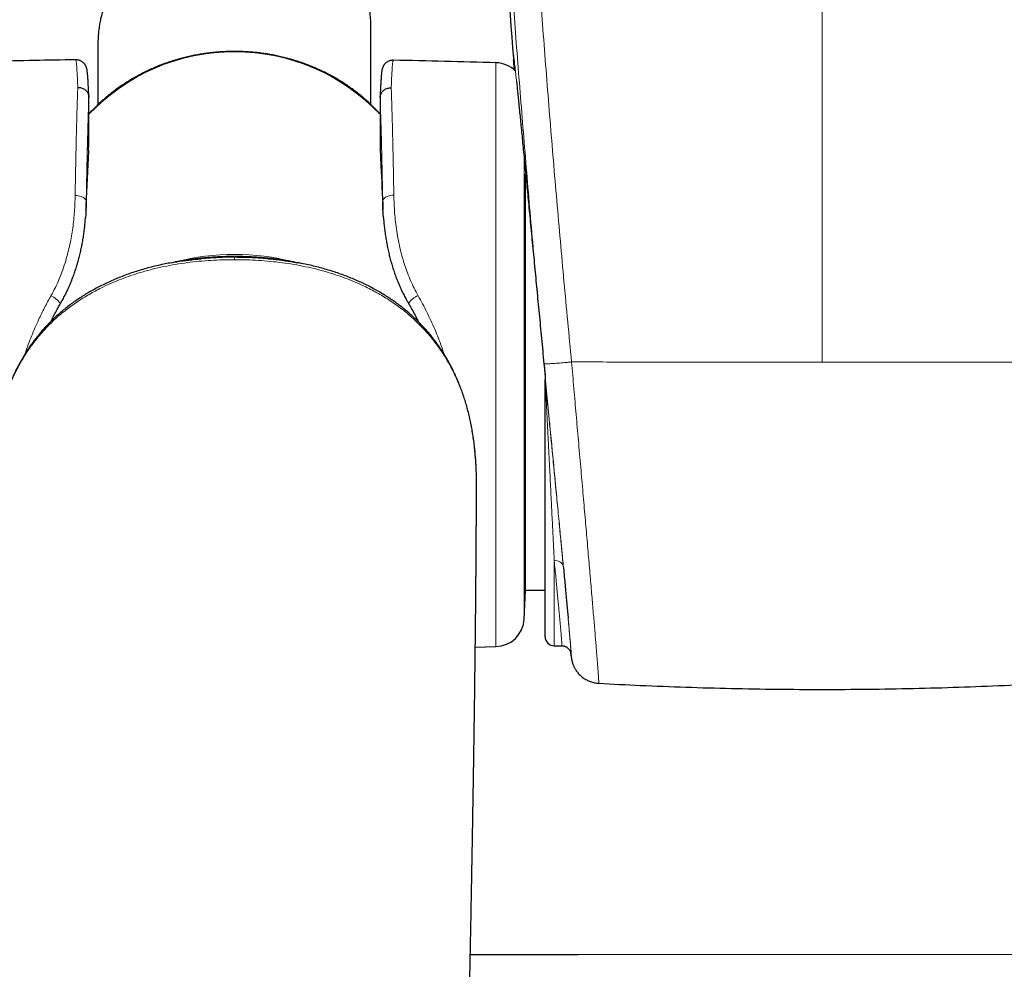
# Model space of a CAD drawing. Header units: millimetres. Extents: x 8 to 1132, y 12 to 2282.
# Tile 14 of 54: x 583 to 637, y 978 to 1030. Entities that reach past the tile are written whole.
import ezdxf

# ---------------------------------------------------------------- set-up
doc = ezdxf.new("R2010")
doc.units = ezdxf.units.MM

msp = doc.modelspace()

# ---------------------------------------------------------------- linework, layer by layer
at = {"color": 8, "linetype": 'Continuous', "lineweight": 0}
for p, q in [((627.011, 1034.238), (627.011, 1011.419)), ((609.079, 995.78), (609.079, 1027.873)), ((610.628, 1022.624), (610.628, 1005.685)), ((586.565, 1020.244), (586.565, 1020.23)), ((602.858, 1020.201), (602.857, 1020.261)), ((611.716, 1011.319), (611.723, 1011.248)), ((610.628, 1005.685), (610.628, 997.295)), ((612.281, 1000.502), (612.281, 995.827))]:
    msp.add_line(p, q, dxfattribs=at)
at = {"color": 7, "linetype": 'Continuous', "lineweight": 30}
for p, q in [((602.211, 1025.572), (602.211, 1029.819)), ((587.211, 1028.959), (587.211, 1025.573)), ((586.711, 1023.396), (586.711, 1025.976)), ((602.711, 1025.954), (602.711, 1023.396)), ((586.699, 1023.061), (586.711, 1023.375)), ((586.711, 1023.375), (586.711, 1023.396)), ((602.711, 1023.396), (602.711, 1023.375)), ((602.711, 1023.375), (602.724, 1023.06)), ((610.711, 998.877), (610.711, 1021.77)), ((586.551, 1019.777), (586.552, 1019.811)), ((611.679, 1011.699), (611.716, 1011.319)), ((611.723, 1011.248), (611.779, 1010.662)), ((611.781, 1010.626), (611.781, 1010.454)), ((611.781, 996.327), (611.781, 1010.417)), ((610.628, 997.295), (610.711, 998.877)), ((610.711, 998.877), (611.781, 998.877)), ((607.944, 995.747), (609.079, 995.78)), ((612.281, 995.827), (612.702, 995.827)), ((607.671, 978.848), (613.404, 978.848))]:
    msp.add_line(p, q, dxfattribs=at)
at = {"color": 8, "linetype": 'Continuous', "lineweight": 0, "flags": 128}
for points in [[(585.956, 1020.572), (586.042, 1020.569), (586.126, 1020.558), (586.207, 1020.542), (586.283, 1020.519), (586.352, 1020.491), (586.414, 1020.458), (586.466, 1020.42), (586.508, 1020.38), (586.539, 1020.336), (586.558, 1020.29), (586.565, 1020.244)], [(602.857, 1020.261), (602.864, 1020.307), (602.883, 1020.353), (602.914, 1020.397), (602.956, 1020.438), (603.008, 1020.476), (603.07, 1020.509), (603.14, 1020.537), (603.216, 1020.56), (603.297, 1020.576), (603.382, 1020.586), (603.468, 1020.59)], [(592.874, 1017.098), (593.367, 1017.137), (594.039, 1017.168), (594.711, 1017.178), (594.711, 1017.178), (594.711, 1017.178)], [(594.711, 1017.178), (594.711, 1017.173), (594.711, 1017.165), (594.711, 1017.153), (594.711, 1017.138), (594.711, 1017.12), (594.711, 1017.099), (594.711, 1017.074), (594.711, 1017.046)]]:
    msp.add_lwpolyline(points, dxfattribs=at)
at = {"color": 7, "linetype": 'Continuous', "lineweight": 30}
for centre, radius, start, end in [((1491.963, 1096.297), 884.558, 183.20743, 184.462234), ((593.981, 528.101), 500, 90.91619, 91.43825), ((593.981, 528.101), 500, 88.26968, 88.91632), ((609.031, 1026.274), 1.6, 45.518, 88.2697), ((609.031, 997.379), 1.6, 271.7303, 357), ((612.281, 996.327), 0.5, 180, 270)]:
    msp.add_arc(centre, radius, start, end, dxfattribs=at)
at = {"color": 8, "linetype": 'Continuous', "lineweight": 0}
for centre, radius, start, end in [((594.711, 1017.453), 11.025, 43.48, 136.52), ((594.711, 1004.564), 12.776, 75.3916, 104.5667), ((584.213, 1014.003), 1.13, 33.8967, 68.7877), ((605.212, 1014.012), 1.135, 111.2134, 146.0213), ((612.36, 1000.07), 0.439, 17.556, 100.2803)]:
    msp.add_arc(centre, radius, start, end, dxfattribs=at)
for points, knots in [([(613.234, 1011.426), (613.093, 1012.901), (612.812, 1015.852), (612.419, 1020.28), (612.047, 1024.71), (611.697, 1029.143), (611.369, 1033.578), (611.064, 1038.015), (610.779, 1042.454), (610.608, 1045.415), (610.523, 1046.895)], [0, 0, 0, 0, 0.124965, 0.24993, 0.374909, 0.499888, 0.624909, 0.74993, 0.874965, 1, 1, 1, 1]), ([(609.016, 1046.818), (609.1, 1045.353), (609.268, 1042.424), (609.548, 1038.03), (609.848, 1033.639), (610.17, 1029.248), (610.514, 1024.858), (610.88, 1020.47), (611.266, 1016.083), (611.542, 1013.16), (611.679, 1011.699)], [0, 0, 0, 0, 0.124966, 0.249932, 0.374912, 0.499892, 0.624912, 0.749932, 0.874966, 1, 1, 1, 1]), ([(586.102, 1026.52), (586.099, 1026.588), (586.093, 1026.725), (586.084, 1026.935), (586.074, 1027.148), (586.063, 1027.355), (586.051, 1027.536), (586.04, 1027.691), (586.029, 1027.819), (586.018, 1027.919), (586.007, 1027.989), (585.996, 1028.031), (585.99, 1028.034), (585.987, 1028.036)], [0, 0, 0, 0, 0.0698509, 0.1397668, 0.2347127, 0.3296586, 0.4252638, 0.5208691, 0.6185542, 0.7162393, 0.8146431, 0.9130468, 1, 1, 1, 1]), ([(603.438, 1028.011), (603.434, 1028.009), (603.428, 1028.005), (603.417, 1027.962), (603.407, 1027.894), (603.396, 1027.798), (603.385, 1027.672), (603.373, 1027.518), (603.362, 1027.333), (603.35, 1027.12), (603.34, 1026.903), (603.331, 1026.694), (603.325, 1026.563), (603.323, 1026.497)], [0, 0, 0, 0, 0.092317, 0.187263, 0.28221, 0.377816, 0.473422, 0.571107, 0.668793, 0.767198, 0.865602, 0.932772, 1, 1, 1, 1]), ([(610.049, 1028.038), (610.047, 1028.07), (610.043, 1028.141), (610.04, 1028.216), (610.039, 1028.268), (610.041, 1028.291), (610.045, 1028.286), (610.052, 1028.253), (610.061, 1028.19), (610.074, 1028.096), (610.089, 1027.973), (610.106, 1027.822), (610.126, 1027.644), (610.148, 1027.441), (610.172, 1027.209), (610.193, 1027.015), (610.206, 1026.89), (610.209, 1026.861)], [0, 0, 0, 0, 0.058723, 0.130948, 0.200635, 0.270322, 0.340494, 0.410665, 0.482364, 0.554064, 0.626291, 0.698518, 0.768201, 0.837884, 0.90805, 0.978216, 1, 1, 1, 1]), ([(585.956, 1020.572), (585.959, 1020.759), (585.965, 1021.134), (585.975, 1021.676), (585.986, 1022.204), (585.996, 1022.718), (586.007, 1023.217), (586.018, 1023.7), (586.029, 1024.162), (586.04, 1024.582), (586.05, 1024.963), (586.06, 1025.309), (586.071, 1025.64), (586.081, 1025.955), (586.091, 1026.251), (586.098, 1026.43), (586.102, 1026.52)], [0, 0, 0, 0, 0.07338, 0.14676, 0.220649, 0.294539, 0.370036, 0.445533, 0.521586, 0.597639, 0.663196, 0.728844, 0.796385, 0.864024, 0.931962, 1, 1, 1, 1]), ([(603.323, 1026.497), (603.325, 1026.433), (603.33, 1026.303), (603.338, 1026.094), (603.345, 1025.875), (603.353, 1025.644), (603.361, 1025.401), (603.368, 1025.146), (603.376, 1024.88), (603.383, 1024.606), (603.391, 1024.325), (603.398, 1024.037), (603.405, 1023.739), (603.412, 1023.429), (603.419, 1023.109), (603.427, 1022.777), (603.434, 1022.436), (603.441, 1022.085), (603.448, 1021.725), (603.454, 1021.355), (603.461, 1020.977), (603.466, 1020.719), (603.468, 1020.59)], [0, 0, 0, 0, 0.049592, 0.099184, 0.148931, 0.198678, 0.248901, 0.299123, 0.349506, 0.39989, 0.448836, 0.497819, 0.546914, 0.596046, 0.646134, 0.696222, 0.746469, 0.796717, 0.847455, 0.898192, 0.949096, 1, 1, 1, 1]), ([(586.711, 1025.976), (586.709, 1025.913), (586.704, 1025.787), (586.696, 1025.583), (586.688, 1025.369), (586.681, 1025.142), (586.673, 1024.905), (586.665, 1024.655), (586.657, 1024.395), (586.649, 1024.083), (586.639, 1023.716), (586.628, 1023.286), (586.617, 1022.835), (586.607, 1022.36), (586.596, 1021.863), (586.586, 1021.342), (586.575, 1020.804), (586.569, 1020.431), (586.565, 1020.244)], [0, 0, 0, 0, 0.049977, 0.099953, 0.15009, 0.200228, 0.250857, 0.301486, 0.352282, 0.403078, 0.47637, 0.549661, 0.623462, 0.697263, 0.77267, 0.848077, 0.924038, 1, 1, 1, 1]), ([(602.857, 1020.261), (602.853, 1020.44), (602.847, 1020.8), (602.837, 1021.32), (602.827, 1021.829), (602.816, 1022.322), (602.806, 1022.801), (602.795, 1023.262), (602.784, 1023.706), (602.772, 1024.125), (602.761, 1024.519), (602.751, 1024.847), (602.742, 1025.12), (602.733, 1025.382), (602.723, 1025.666), (602.715, 1025.858), (602.711, 1025.954)], [0, 0, 0, 0, 0.073532, 0.147382, 0.221231, 0.296141, 0.371052, 0.447048, 0.523044, 0.59939, 0.673976, 0.748562, 0.798638, 0.848714, 0.924357, 1, 1, 1, 1]), ([(586.565, 1020.244), (586.579, 1020.538), (586.628, 1021.583), (586.676, 1022.625), (586.711, 1023.375)], [0, 0, 0, 0, 0.281192, 1, 1, 1, 1]), ([(602.711, 1023.375), (602.746, 1022.627), (602.795, 1021.59), (602.843, 1020.551), (602.857, 1020.261)], [0, 0, 0, 0, 0.720791, 1, 1, 1, 1]), ([(584.622, 1015.056), (584.706, 1015.211), (584.874, 1015.521), (585.09, 1016.003), (585.28, 1016.494), (585.438, 1016.977), (585.567, 1017.444), (585.672, 1017.895), (585.758, 1018.344), (585.827, 1018.795), (585.881, 1019.246), (585.92, 1019.696), (585.945, 1020.139), (585.952, 1020.428), (585.956, 1020.572)], [0, 0, 0, 0, 0.086843, 0.17369, 0.262028, 0.350372, 0.430114, 0.509955, 0.589813, 0.669577, 0.752138, 0.834774, 0.917422, 1, 1, 1, 1]), ([(603.468, 1020.59), (603.472, 1020.431), (603.48, 1020.114), (603.51, 1019.626), (603.556, 1019.127), (603.623, 1018.617), (603.713, 1018.097), (603.819, 1017.609), (603.939, 1017.154), (604.067, 1016.736), (604.216, 1016.315), (604.387, 1015.895), (604.58, 1015.477), (604.728, 1015.206), (604.802, 1015.07)], [0, 0, 0, 0, 0.090674, 0.18139, 0.272053, 0.364675, 0.457356, 0.549961, 0.623998, 0.698079, 0.772107, 0.848055, 0.924062, 1, 1, 1, 1]), ([(594.711, 1017.178), (594.711, 1017.181), (594.711, 1017.192), (594.711, 1017.216), (594.711, 1017.219), (594.711, 1017.22)], [0, 0, 0, 0, 0.22364, 0.754825, 1, 1, 1, 1]), ([(594.711, 1017.178), (594.711, 1017.178), (594.929, 1017.178), (595.365, 1017.171), (595.978, 1017.146), (596.372, 1017.114), (596.549, 1017.099)], [0, 0, 0, 0, 0.000033, 0.354956, 0.710547, 1, 1, 1, 1]), ([(594.711, 1017.046), (594.496, 1017.044), (594.065, 1017.041), (593.418, 1017.012), (592.77, 1016.962), (592.121, 1016.89), (591.472, 1016.794), (590.825, 1016.672), (590.18, 1016.523), (589.576, 1016.357), (589.016, 1016.178), (588.497, 1015.989), (587.984, 1015.779), (587.533, 1015.571), (587.142, 1015.373), (586.809, 1015.191), (586.481, 1014.998), (586.158, 1014.793), (585.841, 1014.576), (585.531, 1014.347), (585.229, 1014.107), (584.883, 1013.809), (584.504, 1013.447), (584.099, 1013.012), (583.721, 1012.551), (583.411, 1012.123), (583.159, 1011.737), (582.958, 1011.399), (582.771, 1011.053), (582.567, 1010.641), (582.356, 1010.16), (582.172, 1009.668), (582.007, 1009.164), (581.875, 1008.697), (581.758, 1008.205), (581.669, 1007.759), (581.594, 1007.312), (581.533, 1006.861), (581.485, 1006.409), (581.449, 1005.955), (581.426, 1005.5), (581.419, 1005.199), (581.416, 1005.048)], [0, 0, 0, 0, 0.031091, 0.062245, 0.093433, 0.124896, 0.156403, 0.18821, 0.220068, 0.252032, 0.278559, 0.305127, 0.331782, 0.358489, 0.376747, 0.395005, 0.413349, 0.431693, 0.450233, 0.468773, 0.487429, 0.506085, 0.534761, 0.56356, 0.592608, 0.62178, 0.641184, 0.660588, 0.680132, 0.699678, 0.729342, 0.759101, 0.779088, 0.810136, 0.833651, 0.857166, 0.880782, 0.904398, 0.928267, 0.952137, 0.976068, 1, 1, 1, 1]), ([(608.006, 1005.047), (608.002, 1005.231), (607.994, 1005.613), (607.957, 1006.194), (607.9, 1006.792), (607.818, 1007.393), (607.71, 1007.996), (607.574, 1008.6), (607.428, 1009.124), (607.285, 1009.565), (607.154, 1009.928), (607.01, 1010.288), (606.851, 1010.647), (606.679, 1011.002), (606.49, 1011.354), (606.286, 1011.701), (606.032, 1012.094), (605.72, 1012.528), (605.339, 1012.994), (604.995, 1013.366), (604.704, 1013.653), (604.461, 1013.877), (604.193, 1014.108), (603.897, 1014.343), (603.591, 1014.57), (603.275, 1014.786), (602.951, 1014.992), (602.619, 1015.188), (602.279, 1015.374), (601.883, 1015.574), (601.429, 1015.783), (600.915, 1015.993), (600.392, 1016.183), (599.834, 1016.361), (599.242, 1016.523), (598.614, 1016.668), (597.978, 1016.789), (597.334, 1016.886), (596.685, 1016.959), (596.031, 1017.01), (595.373, 1017.041), (594.932, 1017.044), (594.711, 1017.046)], [0, 0, 0, 0, 0.029212, 0.060464, 0.091751, 0.123485, 0.15527, 0.187239, 0.219286, 0.238668, 0.258072, 0.277679, 0.297286, 0.31701, 0.336734, 0.356697, 0.376699, 0.405821, 0.435199, 0.464706, 0.479587, 0.494484, 0.512647, 0.53084, 0.549238, 0.567637, 0.586139, 0.604641, 0.623334, 0.642048, 0.668673, 0.6954, 0.722173, 0.749037, 0.779925, 0.810866, 0.842158, 0.873451, 0.904921, 0.936391, 0.968179, 1, 1, 1, 1]), ([(583.2, 1011.864), (583.26, 1012.04), (583.373, 1012.371), (583.558, 1012.849), (583.746, 1013.302), (583.981, 1013.824), (584.268, 1014.413), (584.504, 1014.841), (584.622, 1015.056)], [0, 0, 0, 0, 0.1587904, 0.2983662, 0.4379929, 0.577575, 0.7887836, 1, 1, 1, 1]), ([(604.802, 1015.07), (604.884, 1014.921), (605.05, 1014.623), (605.283, 1014.166), (605.506, 1013.699), (605.718, 1013.223), (605.916, 1012.736), (606.089, 1012.278), (606.189, 1011.98), (606.232, 1011.849)], [0, 0, 0, 0, 0.145752, 0.29197, 0.438187, 0.586108, 0.734027, 0.883795, 1, 1, 1, 1]), ([(611.716, 1011.319), (611.72, 1011.318), (611.727, 1011.316), (611.77, 1011.315), (611.835, 1011.317), (611.924, 1011.322), (612.034, 1011.329), (612.164, 1011.337), (612.312, 1011.348), (612.476, 1011.361), (612.653, 1011.376), (612.84, 1011.391), (613.034, 1011.408), (613.167, 1011.42), (613.233, 1011.426)], [0, 0, 0, 0, 0.083333, 0.166666, 0.25, 0.333333, 0.416666, 0.499999, 0.583333, 0.666666, 0.75, 0.833333, 0.916667, 1, 1, 1, 1]), ([(611.723, 1011.248), (611.748, 1010.988), (611.798, 1010.467), (611.873, 1009.689), (611.947, 1008.914), (612.021, 1008.146), (612.091, 1007.418), (612.157, 1006.729), (612.219, 1006.081), (612.281, 1005.441), (612.342, 1004.807), (612.402, 1004.179), (612.462, 1003.558), (612.52, 1002.952), (612.575, 1002.368), (612.629, 1001.807), (612.68, 1001.269), (612.73, 1000.748), (612.778, 1000.242), (612.824, 999.751), (612.869, 999.277), (612.911, 998.825), (612.951, 998.4), (612.988, 998.003), (613.022, 997.633), (613.054, 997.286), (613.083, 996.962), (613.11, 996.66), (613.135, 996.383), (613.157, 996.133), (613.175, 995.913), (613.191, 995.723), (613.204, 995.562), (613.213, 995.428), (613.221, 995.321), (613.225, 995.243), (613.226, 995.193), (613.224, 995.174), (613.219, 995.184), (613.211, 995.223), (613.2, 995.29), (613.188, 995.378), (613.178, 995.457), (613.173, 995.492)], [0, 0, 0, 0, 0.027289, 0.054623, 0.081974, 0.109309, 0.136599, 0.160488, 0.184398, 0.208308, 0.232197, 0.256775, 0.281375, 0.305974, 0.330552, 0.354313, 0.378095, 0.401876, 0.425636, 0.450081, 0.474549, 0.499016, 0.523461, 0.547171, 0.570901, 0.594631, 0.618341, 0.642738, 0.667158, 0.691578, 0.715976, 0.739708, 0.763461, 0.787213, 0.810945, 0.83537, 0.859817, 0.884265, 0.908691, 0.932515, 0.956361, 0.980206, 1, 1, 1, 1]), ([(614.725, 993.765), (614.725, 993.765), (614.727, 993.76), (614.728, 993.78), (614.727, 993.828), (614.723, 993.91), (614.717, 994.025), (614.707, 994.173), (614.694, 994.353), (614.679, 994.563), (614.661, 994.801), (614.64, 995.064), (614.617, 995.357), (614.591, 995.681), (614.562, 996.037), (614.53, 996.424), (614.495, 996.84), (614.458, 997.279), (614.419, 997.739), (614.379, 998.218), (614.336, 998.721), (614.291, 999.251), (614.243, 999.808), (614.193, 1000.391), (614.141, 1000.997), (614.087, 1001.618), (614.032, 1002.25), (613.976, 1002.893), (613.919, 1003.553), (613.86, 1004.234), (613.799, 1004.933), (613.736, 1005.651), (613.673, 1006.382), (613.609, 1007.108), (613.547, 1007.825), (613.485, 1008.53), (613.423, 1009.245), (613.36, 1009.967), (613.297, 1010.696), (613.254, 1011.183), (613.233, 1011.426)], [0, 0, 0, 0, 0.003478, 0.030062, 0.056829, 0.083597, 0.110949, 0.138301, 0.165854, 0.193407, 0.219962, 0.246518, 0.273256, 0.299993, 0.327312, 0.35463, 0.382148, 0.409667, 0.436271, 0.462875, 0.489661, 0.516446, 0.543808, 0.571171, 0.598733, 0.626296, 0.653036, 0.679776, 0.706699, 0.733622, 0.761127, 0.788631, 0.816337, 0.844044, 0.869845, 0.895656, 0.921457, 0.947634, 0.973822, 1, 1, 1, 1]), ([(611.781, 1010.454), (611.781, 1010.453), (611.782, 1010.446), (611.786, 1010.417), (611.793, 1010.347), (611.804, 1010.247), (611.82, 1010.094), (611.84, 1009.898), (611.868, 1009.615), (611.901, 1009.283), (611.939, 1008.904), (611.976, 1008.525), (612.02, 1008.072), (612.072, 1007.546), (612.13, 1006.949), (612.188, 1006.358), (612.244, 1005.776), (612.301, 1005.184), (612.359, 1004.583), (612.418, 1003.976), (612.475, 1003.382), (612.531, 1002.804), (612.584, 1002.243), (612.636, 1001.702), (612.686, 1001.181), (612.733, 1000.679), (612.763, 1000.361), (612.778, 1000.202)], [0, 0, 0, 0, 0.00021, 0.003926, 0.011435, 0.021887, 0.032373, 0.05322, 0.074089, 0.107191, 0.140344, 0.173527, 0.20667, 0.259841, 0.313111, 0.366435, 0.419743, 0.472946, 0.531588, 0.590358, 0.649199, 0.70805, 0.766841, 0.825498, 0.883655, 0.941841, 1, 1, 1, 1]), ([(612.281, 1000.502), (612.276, 1000.617), (612.265, 1000.847), (612.247, 1001.206), (612.229, 1001.574), (612.208, 1001.996), (612.184, 1002.473), (612.158, 1003.01), (612.13, 1003.565), (612.102, 1004.138), (612.072, 1004.727), (612.041, 1005.354), (612.007, 1006.018), (611.976, 1006.643), (611.948, 1007.2), (611.923, 1007.684), (611.901, 1008.13), (611.88, 1008.536), (611.861, 1008.902), (611.843, 1009.27), (611.826, 1009.593), (611.812, 1009.869), (611.802, 1010.058), (611.794, 1010.207), (611.789, 1010.303), (611.785, 1010.37), (611.783, 1010.403), (611.782, 1010.415), (611.782, 1010.419), (611.781, 1010.421), (611.781, 1010.419), (611.781, 1010.418), (611.781, 1010.418), (611.781, 1010.417)], [0, 0, 0, 0, 0.043508, 0.087015, 0.130698, 0.174381, 0.232606, 0.290858, 0.349082, 0.408333, 0.467614, 0.526863, 0.593179, 0.659493, 0.704229, 0.748981, 0.793714, 0.826829, 0.859944, 0.893231, 0.926514, 0.947086, 0.9677, 0.977556, 0.987456, 0.993796, 0.996443, 0.997412, 0.998246, 0.998989, 0.999732, 0.999902, 1, 1, 1, 1]), ([(612.702, 995.83), (612.703, 995.83), (612.705, 995.829), (612.705, 995.86), (612.703, 995.92), (612.697, 996.008), (612.689, 996.123), (612.678, 996.264), (612.664, 996.435), (612.647, 996.633), (612.627, 996.862), (612.604, 997.118), (612.578, 997.398), (612.55, 997.701), (612.519, 998.024), (612.487, 998.372), (612.451, 998.747), (612.412, 999.147), (612.371, 999.575), (612.328, 1000.024), (612.297, 1000.342), (612.281, 1000.502)], [0, 0, 0, 0, 0.032859, 0.087323, 0.141788, 0.194471, 0.247154, 0.300205, 0.353257, 0.40747, 0.461683, 0.516298, 0.570912, 0.623598, 0.676283, 0.729335, 0.782387, 0.836591, 0.890796, 0.945398, 1, 1, 1, 1]), ([(613.045, 997.328), (613.055, 997.22), (613.074, 997.009), (613.099, 996.725), (613.122, 996.467), (613.142, 996.236), (613.159, 996.03), (613.174, 995.85), (613.185, 995.697), (613.194, 995.574), (613.199, 995.482), (613.202, 995.419), (613.201, 995.386), (613.198, 995.381), (613.193, 995.4), (613.187, 995.435), (613.184, 995.452)], [0, 0, 0, 0, 0.07313, 0.144437, 0.215743, 0.287547, 0.359351, 0.432725, 0.506099, 0.580016, 0.653933, 0.725056, 0.796179, 0.867796, 0.939414, 1, 1, 1, 1]), ([(613.595, 978.848), (613.864, 978.848), (614.386, 978.848), (615.165, 978.848), (615.928, 978.849), (616.691, 978.849), (619.212, 978.849), (623.491, 978.849), (629.64, 978.849), (634.105, 978.849), (636.886, 978.849), (637.869, 978.849), (638.852, 978.848), (639.761, 978.848), (640.341, 978.848), (640.595, 978.848)], [0, 0, 0, 0, 0.0300813, 0.0583458, 0.0866186, 0.114897, 0.143169, 0.366568, 0.5899671, 0.826007, 0.8623805, 0.8987497, 0.9351955, 0.9716412, 1, 1, 1, 1])]:
    msp.add_open_spline(points, degree=3, knots=knots, dxfattribs=at)
at = {"color": 7, "linetype": 'Continuous', "lineweight": 30}
for points, knots in [([(602.211, 1029.819), (602.21, 1029.909), (602.207, 1030.136), (602.178, 1030.504), (602.12, 1030.924), (602.034, 1031.347), (601.933, 1031.725), (601.828, 1032.051), (601.711, 1032.371), (601.56, 1032.728), (601.366, 1033.124), (601.147, 1033.511), (600.93, 1033.845), (600.698, 1034.164), (600.452, 1034.467), (600.155, 1034.787), (599.889, 1035.034), (599.665, 1035.219), (599.465, 1035.371), (599.23, 1035.53), (598.958, 1035.688), (598.678, 1035.824), (598.396, 1035.934), (598.117, 1036.017), (597.842, 1036.075), (597.569, 1036.113), (597.283, 1036.133), (596.987, 1036.135), (596.678, 1036.118), (596.368, 1036.086), (596.055, 1036.04), (595.737, 1035.983), (595.411, 1035.916), (595.073, 1035.842), (594.717, 1035.759), (594.339, 1035.67), (593.94, 1035.572), (593.527, 1035.465), (593.11, 1035.348), (592.695, 1035.223), (592.285, 1035.086), (591.877, 1034.937), (591.523, 1034.792), (591.18, 1034.639), (590.847, 1034.477), (590.484, 1034.28), (590.132, 1034.068), (589.832, 1033.864), (589.581, 1033.677), (589.34, 1033.482), (589.077, 1033.249), (588.799, 1032.971), (588.54, 1032.677), (588.326, 1032.401), (588.15, 1032.146), (587.981, 1031.875), (587.804, 1031.549), (587.631, 1031.164), (587.486, 1030.764), (587.382, 1030.396), (587.313, 1030.072), (587.259, 1029.751), (587.224, 1029.385), (587.207, 1029.104), (587.212, 1028.961), (587.212, 1028.959)], [0, 0, 0, 0, 0.012114, 0.030463, 0.048895, 0.067576, 0.086338, 0.098967, 0.11108, 0.129389, 0.147761, 0.166326, 0.184958, 0.197477, 0.215583, 0.233769, 0.25215, 0.261407, 0.270663, 0.284337, 0.298092, 0.312038, 0.326099, 0.339768, 0.353531, 0.367442, 0.381408, 0.397598, 0.413856, 0.43014, 0.446555, 0.462989, 0.479567, 0.496183, 0.512899, 0.530357, 0.547954, 0.565844, 0.583885, 0.601328, 0.618892, 0.636685, 0.65458, 0.666149, 0.683659, 0.701241, 0.719032, 0.736888, 0.748891, 0.760675, 0.778478, 0.796339, 0.814381, 0.832484, 0.844642, 0.857493, 0.876942, 0.896473, 0.916256, 0.936126, 0.949501, 0.961942, 0.980769, 0.999675, 1, 1, 1, 1]), ([(602.711, 1025.061), (602.651, 1025.126), (602.524, 1025.265), (602.321, 1025.469), (602.105, 1025.676), (601.881, 1025.877), (601.651, 1026.071), (601.415, 1026.259), (601.172, 1026.441), (600.924, 1026.615), (600.67, 1026.783), (600.41, 1026.944), (600.145, 1027.097), (599.875, 1027.243), (599.601, 1027.382), (599.321, 1027.512), (599.038, 1027.636), (598.751, 1027.751), (598.46, 1027.858), (598.166, 1027.958), (597.868, 1028.049), (597.567, 1028.131), (597.264, 1028.206), (596.959, 1028.272), (596.651, 1028.33), (596.342, 1028.379), (596.031, 1028.42), (595.719, 1028.452), (595.406, 1028.475), (595.093, 1028.49), (594.779, 1028.496), (594.465, 1028.494), (594.151, 1028.483), (593.838, 1028.463), (593.525, 1028.435), (593.214, 1028.398), (592.904, 1028.352), (592.596, 1028.298), (592.289, 1028.235), (591.985, 1028.165), (591.683, 1028.085), (591.384, 1027.998), (591.089, 1027.902), (590.796, 1027.798), (590.507, 1027.686), (590.222, 1027.566), (589.941, 1027.438), (589.664, 1027.303), (589.392, 1027.16), (589.125, 1027.01), (588.863, 1026.852), (588.606, 1026.687), (588.355, 1026.516), (588.11, 1026.337), (587.871, 1026.152), (587.638, 1025.96), (587.411, 1025.762), (587.192, 1025.557), (586.979, 1025.347), (586.819, 1025.181), (586.732, 1025.083), (586.711, 1025.06)], [0, 0, 0, 0, 0.015351, 0.032495, 0.049642, 0.066793, 0.083947, 0.101105, 0.118265, 0.135428, 0.152594, 0.169763, 0.186934, 0.204108, 0.221283, 0.238461, 0.25564, 0.272821, 0.290004, 0.307188, 0.324374, 0.341561, 0.358748, 0.375937, 0.393127, 0.410318, 0.427509, 0.444701, 0.461893, 0.479086, 0.496279, 0.513473, 0.530666, 0.54786, 0.565053, 0.582247, 0.59944, 0.616633, 0.633826, 0.651018, 0.668209, 0.6854, 0.702589, 0.719778, 0.736966, 0.754153, 0.771338, 0.788522, 0.805704, 0.822884, 0.840063, 0.857239, 0.874413, 0.891585, 0.908754, 0.925921, 0.943084, 0.960245, 0.977402, 0.994556, 1, 1, 1, 1]), ([(586.711, 1025.996), (586.71, 1026.015), (586.707, 1026.09), (586.702, 1026.213), (586.695, 1026.364), (586.688, 1026.504), (586.681, 1026.636), (586.674, 1026.76), (586.667, 1026.875), (586.66, 1026.982), (586.653, 1027.081), (586.646, 1027.172), (586.638, 1027.256), (586.63, 1027.334), (586.621, 1027.41), (586.611, 1027.473), (586.6, 1027.526), (586.591, 1027.564), (586.582, 1027.597), (586.571, 1027.629), (586.557, 1027.662), (586.542, 1027.697), (586.523, 1027.732), (586.499, 1027.77), (586.471, 1027.809), (586.436, 1027.849), (586.394, 1027.889), (586.345, 1027.927), (586.29, 1027.962), (586.228, 1027.992), (586.162, 1028.015), (586.091, 1028.031), (586.032, 1028.038), (585.996, 1028.036), (585.986, 1028.036)], [0, 0, 0, 0, 0.018493, 0.072389, 0.12655, 0.180065, 0.233864, 0.287895, 0.342123, 0.396543, 0.451086, 0.506747, 0.563317, 0.621572, 0.683237, 0.753686, 0.792157, 0.816051, 0.836064, 0.852692, 0.866864, 0.879294, 0.890545, 0.901067, 0.911227, 0.921305, 0.931425, 0.941702, 0.952146, 0.962716, 0.973359, 0.984041, 0.995739, 1, 1, 1, 1]), ([(603.438, 1028.011), (603.43, 1028.011), (603.396, 1028.013), (603.339, 1028.006), (603.267, 1027.992), (603.2, 1027.969), (603.139, 1027.94), (603.084, 1027.907), (603.035, 1027.869), (602.994, 1027.831), (602.959, 1027.792), (602.93, 1027.754), (602.906, 1027.717), (602.887, 1027.683), (602.871, 1027.65), (602.858, 1027.619), (602.847, 1027.588), (602.837, 1027.558), (602.828, 1027.526), (602.82, 1027.492), (602.812, 1027.45), (602.803, 1027.394), (602.794, 1027.326), (602.786, 1027.248), (602.778, 1027.165), (602.771, 1027.074), (602.763, 1026.973), (602.756, 1026.864), (602.749, 1026.748), (602.742, 1026.624), (602.735, 1026.491), (602.728, 1026.35), (602.721, 1026.201), (602.716, 1026.075), (602.713, 1025.996), (602.712, 1025.973)], [0, 0, 0, 0, 0.003689, 0.014931, 0.025888, 0.036593, 0.047068, 0.057324, 0.067369, 0.077226, 0.086969, 0.09675, 0.106735, 0.117203, 0.128501, 0.141054, 0.155391, 0.172216, 0.192529, 0.217898, 0.25118, 0.299101, 0.366374, 0.424898, 0.480368, 0.539071, 0.595885, 0.651757, 0.706747, 0.761477, 0.815934, 0.870121, 0.924006, 0.977514, 1, 1, 1, 1]), ([(610.087, 1027.47), (610.086, 1027.484), (610.08, 1027.572), (610.07, 1027.71), (610.059, 1027.879), (610.052, 1027.987), (610.049, 1028.031), (610.049, 1028.038)], [0, 0, 0, 0, 0.053577, 0.346051, 0.644886, 0.943722, 1, 1, 1, 1]), ([(610.209, 1026.861), (610.216, 1026.795), (610.232, 1026.633), (610.261, 1026.345), (610.296, 1026.002), (610.333, 1025.634), (610.371, 1025.247), (610.412, 1024.84), (610.454, 1024.41), (610.499, 1023.954), (610.546, 1023.473), (610.595, 1022.966), (610.646, 1022.438), (610.699, 1021.896), (610.753, 1021.341), (610.807, 1020.774), (610.864, 1020.191), (610.922, 1019.588), (610.981, 1018.966), (611.043, 1018.326), (611.106, 1017.672), (611.169, 1017.02), (611.231, 1016.372), (611.292, 1015.73), (611.355, 1015.079), (611.418, 1014.418), (611.483, 1013.748), (611.548, 1013.068), (611.614, 1012.385), (611.657, 1011.927), (611.679, 1011.699)], [0, 0, 0, 0, 0.0254581, 0.0620297, 0.0988688, 0.1357079, 0.1713358, 0.2069638, 0.242838, 0.2787121, 0.3153611, 0.3520102, 0.3889262, 0.4258422, 0.461607, 0.4973719, 0.5333836, 0.5693953, 0.6061843, 0.6429732, 0.6800301, 0.7170869, 0.751867, 0.7866471, 0.8216526, 0.8566582, 0.8923717, 0.9280852, 0.9640426, 1, 1, 1, 1]), ([(586.102, 1026.52), (586.111, 1026.52), (586.158, 1026.52), (586.239, 1026.511), (586.34, 1026.482), (586.43, 1026.44), (586.512, 1026.385), (586.581, 1026.318), (586.638, 1026.242), (586.68, 1026.158), (586.706, 1026.069), (586.71, 1026.007), (586.711, 1025.976)], [0, 0, 0, 0, 0.028109, 0.14952, 0.254326, 0.36217, 0.466961, 0.57479, 0.679573, 0.787394, 0.892178, 1, 1, 1, 1]), ([(602.711, 1025.954), (602.713, 1025.984), (602.716, 1026.045), (602.742, 1026.134), (602.784, 1026.218), (602.84, 1026.294), (602.91, 1026.361), (602.991, 1026.416), (603.082, 1026.459), (603.184, 1026.488), (603.266, 1026.498), (603.314, 1026.497), (603.323, 1026.497)], [0, 0, 0, 0, 0.1045913, 0.2122158, 0.3168071, 0.424431, 0.5290297, 0.6366609, 0.741274, 0.8489202, 0.9719426, 1, 1, 1, 1]), ([(586.553, 1019.82), (586.556, 1019.885), (586.605, 1020.952), (586.656, 1022.033), (586.703, 1023.045), (586.704, 1023.06)], [0, 0, 0, 0, 0.060099, 0.985759, 1, 1, 1, 1]), ([(602.719, 1023.06), (602.732, 1022.775), (602.783, 1021.688), (602.834, 1020.597), (602.871, 1019.792)], [0, 0, 0, 0, 0.2622863, 1, 1, 1, 1]), ([(586.565, 1020.23), (586.561, 1020.092), (586.554, 1019.812), (586.54, 1019.519), (586.526, 1019.363), (586.525, 1019.354)], [0, 0, 0, 0, 0.476633, 0.970873, 1, 1, 1, 1]), ([(602.9, 1019.349), (602.895, 1019.402), (602.88, 1019.582), (602.866, 1019.867), (602.861, 1020.097), (602.858, 1020.201)], [0, 0, 0, 0, 0.1811273, 0.6254657, 1, 1, 1, 1]), ([(585.147, 1014.634), (585.18, 1014.69), (585.259, 1014.825), (585.376, 1015.045), (585.5, 1015.291), (585.616, 1015.543), (585.725, 1015.798), (585.827, 1016.056), (585.922, 1016.317), (586.01, 1016.58), (586.089, 1016.844), (586.163, 1017.111), (586.231, 1017.384), (586.293, 1017.662), (586.348, 1017.942), (586.397, 1018.224), (586.439, 1018.507), (586.475, 1018.793), (586.505, 1019.077), (586.52, 1019.265), (586.527, 1019.359)], [0, 0, 0, 0, 0.037563, 0.090672, 0.144165, 0.198017, 0.2522, 0.306676, 0.361406, 0.416341, 0.471301, 0.525818, 0.583225, 0.641067, 0.699438, 0.75841, 0.818051, 0.878426, 0.939593, 1, 1, 1, 1]), ([(602.899, 1019.354), (602.903, 1019.294), (602.915, 1019.135), (602.941, 1018.877), (602.976, 1018.583), (603.019, 1018.291), (603.067, 1018.002), (603.122, 1017.715), (603.185, 1017.429), (603.254, 1017.145), (603.331, 1016.865), (603.414, 1016.588), (603.505, 1016.316), (603.602, 1016.049), (603.705, 1015.786), (603.816, 1015.53), (603.932, 1015.278), (604.057, 1015.032), (604.17, 1014.821), (604.244, 1014.694), (604.272, 1014.647)], [0, 0, 0, 0, 0.03925, 0.103106, 0.165927, 0.227774, 0.288145, 0.348321, 0.408023, 0.467156, 0.52564, 0.58342, 0.640453, 0.696719, 0.752208, 0.806926, 0.86094, 0.914514, 0.968152, 1, 1, 1, 1]), ([(594.711, 1017.221), (594.601, 1017.22), (594.389, 1017.219), (594.085, 1017.211), (593.81, 1017.199), (593.565, 1017.185), (593.352, 1017.17), (593.171, 1017.155), (593.02, 1017.142), (592.895, 1017.129), (592.795, 1017.119), (592.683, 1017.106), (592.549, 1017.09), (592.4, 1017.071), (592.26, 1017.052), (592.125, 1017.033), (591.978, 1017.011), (591.823, 1016.986), (591.672, 1016.961), (591.555, 1016.94), (591.478, 1016.926), (591.44, 1016.919), (591.423, 1016.916), (591.416, 1016.914), (591.416, 1016.914), (591.417, 1016.914)], [0, 0, 0, 0, 0.094881, 0.181601, 0.260101, 0.330333, 0.392259, 0.442908, 0.486154, 0.521979, 0.550367, 0.573251, 0.618608, 0.665984, 0.702912, 0.7429, 0.786458, 0.83371, 0.881107, 0.921299, 0.939851, 0.959359, 0.981958, 0.994231, 1, 1, 1, 1]), ([(598.006, 1016.914), (598.006, 1016.914), (598.007, 1016.914), (598, 1016.916), (597.983, 1016.919), (597.944, 1016.926), (597.867, 1016.94), (597.736, 1016.963), (597.559, 1016.993), (597.368, 1017.023), (597.193, 1017.048), (597.033, 1017.07), (596.883, 1017.089), (596.758, 1017.104), (596.65, 1017.116), (596.547, 1017.127), (596.419, 1017.14), (596.261, 1017.154), (596.074, 1017.17), (595.858, 1017.185), (595.612, 1017.199), (595.338, 1017.211), (595.034, 1017.219), (594.822, 1017.22), (594.711, 1017.221)], [0, 0, 0, 0, 0.005776, 0.018054, 0.040663, 0.060174, 0.078723, 0.118908, 0.179066, 0.236885, 0.288879, 0.335806, 0.378533, 0.419585, 0.443665, 0.472095, 0.508931, 0.554154, 0.607742, 0.669668, 0.7399, 0.8184, 0.905119, 1, 1, 1, 1]), ([(591.233, 1016.879), (591.125, 1016.859), (590.887, 1016.815), (590.523, 1016.735), (590.144, 1016.643), (589.772, 1016.543), (589.409, 1016.435), (589.054, 1016.319), (588.707, 1016.196), (588.37, 1016.065), (588.042, 1015.928), (587.723, 1015.785), (587.412, 1015.635), (587.111, 1015.478), (586.818, 1015.316), (586.535, 1015.149), (586.261, 1014.976), (585.997, 1014.798), (585.743, 1014.616), (585.499, 1014.43), (585.262, 1014.237), (585.032, 1014.038), (584.808, 1013.833), (584.591, 1013.623), (584.382, 1013.407), (584.181, 1013.187), (583.989, 1012.964), (583.806, 1012.736), (583.631, 1012.506), (583.465, 1012.272), (583.304, 1012.032), (583.149, 1011.785), (582.999, 1011.532), (582.856, 1011.273), (582.719, 1011.007), (582.589, 1010.737), (582.465, 1010.461), (582.349, 1010.181), (582.241, 1009.898), (582.14, 1009.611), (582.045, 1009.319), (581.956, 1009.018), (581.873, 1008.709), (581.796, 1008.394), (581.726, 1008.071), (581.662, 1007.739), (581.605, 1007.4), (581.555, 1007.05), (581.512, 1006.688), (581.476, 1006.316), (581.448, 1005.936), (581.429, 1005.549), (581.418, 1005.266), (581.417, 1005.113), (581.417, 1005.09)], [0, 0, 0, 0, 0.019179, 0.042189, 0.064873, 0.087227, 0.109251, 0.13095, 0.152347, 0.173329, 0.193954, 0.214285, 0.23431, 0.254021, 0.273417, 0.292504, 0.311287, 0.329854, 0.347882, 0.365623, 0.383357, 0.401056, 0.418698, 0.43626, 0.453722, 0.471068, 0.488283, 0.505354, 0.522168, 0.538927, 0.555878, 0.57302, 0.590349, 0.607861, 0.62555, 0.643406, 0.661415, 0.679563, 0.697751, 0.715781, 0.734474, 0.753516, 0.772942, 0.79278, 0.813061, 0.833815, 0.855076, 0.876877, 0.899478, 0.922883, 0.946694, 0.970944, 0.99566, 1, 1, 1, 1]), ([(591.233, 1016.878), (591.282, 1016.888), (591.546, 1016.94), (592.034, 1017.009), (592.532, 1017.072), (592.815, 1017.094), (592.874, 1017.098)], [0, 0, 0, 0, 0.090902, 0.486934, 0.892683, 1, 1, 1, 1]), ([(596.549, 1017.099), (596.589, 1017.096), (596.849, 1017.077), (597.327, 1017.017), (597.835, 1016.947), (598.122, 1016.89), (598.193, 1016.876)], [0, 0, 0, 0, 0.073692, 0.4715497, 0.8699649, 1, 1, 1, 1]), ([(608.006, 1005.074), (608.005, 1005.121), (608.003, 1005.303), (607.991, 1005.62), (607.969, 1006.023), (607.938, 1006.418), (607.898, 1006.807), (607.851, 1007.176), (607.796, 1007.535), (607.734, 1007.883), (607.663, 1008.232), (607.585, 1008.571), (607.5, 1008.9), (607.408, 1009.22), (607.31, 1009.531), (607.205, 1009.834), (607.094, 1010.128), (606.977, 1010.415), (606.853, 1010.696), (606.721, 1010.973), (606.581, 1011.245), (606.435, 1011.511), (606.283, 1011.771), (606.124, 1012.025), (605.959, 1012.271), (605.788, 1012.51), (605.612, 1012.742), (605.43, 1012.967), (605.241, 1013.187), (605.044, 1013.403), (604.839, 1013.616), (604.625, 1013.824), (604.404, 1014.026), (604.176, 1014.224), (603.941, 1014.416), (603.7, 1014.601), (603.453, 1014.779), (603.201, 1014.95), (602.941, 1015.116), (602.671, 1015.278), (602.391, 1015.435), (602.103, 1015.588), (601.806, 1015.735), (601.501, 1015.875), (601.187, 1016.01), (600.866, 1016.139), (600.537, 1016.26), (600.2, 1016.375), (599.854, 1016.483), (599.501, 1016.584), (599.14, 1016.678), (598.772, 1016.764), (598.456, 1016.831), (598.262, 1016.866), (598.193, 1016.878)], [0, 0, 0, 0, 0.008774, 0.034497, 0.059709, 0.08443, 0.108685, 0.132505, 0.153589, 0.176063, 0.197915, 0.219165, 0.239862, 0.260052, 0.279774, 0.299069, 0.318002, 0.336246, 0.354618, 0.372863, 0.39096, 0.408895, 0.426656, 0.444232, 0.46162, 0.478814, 0.495815, 0.512592, 0.529475, 0.546511, 0.56369, 0.580999, 0.598421, 0.615941, 0.633537, 0.651188, 0.668871, 0.686466, 0.704157, 0.722514, 0.741142, 0.760057, 0.779266, 0.798771, 0.818573, 0.83867, 0.859048, 0.879657, 0.900721, 0.922062, 0.943695, 0.965631, 0.987876, 1, 1, 1, 1]), ([(584.615, 1013.643), (584.638, 1013.691), (584.713, 1013.841), (584.846, 1014.093), (585.002, 1014.376), (585.106, 1014.554), (585.151, 1014.632)], [0, 0, 0, 0, 0.139498, 0.446869, 0.758124, 1, 1, 1, 1]), ([(604.27, 1014.646), (604.32, 1014.561), (604.429, 1014.374), (604.59, 1014.079), (604.724, 1013.825), (604.798, 1013.676), (604.82, 1013.632)], [0, 0, 0, 0, 0.25556, 0.567279, 0.874981, 1, 1, 1, 1]), ([(611.714, 1011.319), (611.716, 1011.301), (611.718, 1011.277), (611.72, 1011.253), (611.721, 1011.248)], [0, 0, 0, 0, 0.784839, 1, 1, 1, 1]), ([(611.779, 1010.662), (611.779, 1010.661), (611.78, 1010.65), (611.781, 1010.634), (611.781, 1010.629), (611.781, 1010.626)], [0, 0, 0, 0, 0.066651, 0.551887, 1, 1, 1, 1]), ([(611.781, 1010.417), (611.781, 1010.419), (611.781, 1010.429), (611.781, 1010.445), (611.781, 1010.451), (611.781, 1010.454)], [0, 0, 0, 0, 0.067259, 0.550096, 1, 1, 1, 1]), ([(606.912, 937.234), (606.915, 937.438), (606.92, 937.869), (606.929, 938.516), (606.938, 939.166), (606.947, 939.79), (606.955, 940.388), (606.963, 940.96), (606.971, 941.504), (606.979, 942.02), (606.986, 942.509), (606.993, 942.973), (607, 943.416), (607.006, 943.837), (607.013, 944.237), (607.018, 944.612), (607.024, 944.963), (607.029, 945.288), (607.034, 945.588), (607.038, 945.863), (607.042, 946.115), (607.046, 946.358), (607.05, 946.599), (607.054, 946.85), (607.059, 947.109), (607.063, 947.377), (607.068, 947.655), (607.073, 947.997), (607.08, 948.407), (607.088, 948.888), (607.097, 949.392), (607.106, 949.918), (607.116, 950.463), (607.125, 951.026), (607.136, 951.606), (607.146, 952.207), (607.158, 952.834), (607.17, 953.485), (607.182, 954.161), (607.195, 954.858), (607.208, 955.576), (607.222, 956.314), (607.236, 957.071), (607.25, 957.803), (607.264, 958.5), (607.276, 959.153), (607.289, 959.794), (607.301, 960.42), (607.313, 961.032), (607.326, 961.664), (607.338, 962.314), (607.352, 962.98), (607.365, 963.627), (607.377, 964.259), (607.39, 964.876), (607.402, 965.478), (607.414, 966.06), (607.425, 966.623), (607.436, 967.167), (607.447, 967.692), (607.457, 968.195), (607.467, 968.677), (607.476, 969.138), (607.485, 969.581), (607.493, 969.978), (607.5, 970.331), (607.507, 970.643), (607.513, 970.949), (607.52, 971.278), (607.527, 971.638), (607.535, 972.031), (607.543, 972.439), (607.552, 972.862), (607.561, 973.3), (607.57, 973.776), (607.581, 974.294), (607.592, 974.853), (607.603, 975.43), (607.615, 976.027), (607.627, 976.642), (607.639, 977.227), (607.65, 977.782), (607.66, 978.303), (607.67, 978.834), (607.681, 979.365), (607.691, 979.889), (607.7, 980.396), (607.71, 980.886), (607.719, 981.359), (607.727, 981.816), (607.735, 982.256), (607.743, 982.679), (607.75, 983.078), (607.757, 983.455), (607.764, 983.809), (607.77, 984.149), (607.776, 984.474), (607.781, 984.792), (607.787, 985.101), (607.792, 985.407), (607.797, 985.709), (607.802, 986.014), (607.808, 986.323), (607.813, 986.654), (607.819, 987.008), (607.826, 987.385), (607.832, 987.771), (607.838, 988.152), (607.844, 988.531), (607.85, 988.908), (607.856, 989.295), (607.862, 989.694), (607.869, 990.103), (607.875, 990.523), (607.881, 990.953), (607.892, 991.658), (607.905, 992.63), (607.918, 993.58), (607.926, 994.244), (607.931, 994.632), (607.936, 995.026), (607.941, 995.43), (607.945, 995.821), (607.949, 996.197), (607.953, 996.557), (607.957, 996.915), (607.961, 997.263), (607.964, 997.594), (607.967, 997.884), (607.969, 998.138), (607.971, 998.358), (607.973, 998.565), (607.975, 998.763), (607.976, 998.958), (607.978, 999.163), (607.98, 999.384), (607.982, 999.621), (607.984, 999.87), (607.986, 1000.13), (607.988, 1000.4), (607.99, 1000.681), (607.992, 1000.999), (607.994, 1001.345), (607.996, 1001.712), (607.998, 1002.061), (608, 1002.328), (608.001, 1002.517), (608.001, 1002.634), (608.002, 1002.749), (608.002, 1002.867), (608.003, 1002.991), (608.004, 1003.126), (608.004, 1003.271), (608.005, 1003.425), (608.006, 1003.591), (608.006, 1003.77), (608.007, 1003.968), (608.008, 1004.188), (608.008, 1004.429), (608.009, 1004.604), (608.009, 1004.697), (608.009, 1004.706)], [0, 0, 0, 0, 0.007596, 0.016011, 0.024124, 0.031936, 0.039446, 0.046656, 0.053563, 0.060054, 0.066254, 0.072162, 0.07778, 0.0832, 0.088318, 0.093135, 0.097649, 0.101861, 0.105703, 0.109254, 0.112514, 0.115481, 0.118676, 0.121903, 0.125262, 0.128755, 0.13238, 0.136139, 0.142135, 0.148442, 0.155059, 0.161986, 0.169224, 0.176635, 0.184345, 0.192355, 0.200664, 0.209453, 0.218554, 0.227967, 0.237692, 0.247731, 0.258082, 0.268745, 0.277845, 0.286906, 0.295795, 0.304511, 0.313055, 0.321426, 0.33107, 0.340474, 0.349638, 0.358562, 0.36742, 0.376028, 0.384385, 0.392492, 0.400349, 0.407955, 0.41531, 0.422275, 0.428999, 0.435482, 0.441725, 0.44646, 0.451047, 0.455495, 0.460016, 0.465612, 0.47144, 0.477501, 0.483795, 0.490321, 0.497079, 0.50517, 0.513572, 0.522283, 0.531303, 0.540634, 0.550274, 0.558066, 0.566049, 0.574223, 0.582525, 0.590631, 0.598493, 0.606111, 0.613486, 0.620617, 0.627504, 0.634148, 0.640548, 0.646359, 0.651954, 0.657332, 0.662493, 0.667438, 0.672446, 0.677239, 0.682046, 0.686917, 0.691853, 0.696853, 0.702828, 0.708893, 0.715063, 0.721453, 0.72736, 0.733459, 0.739748, 0.746229, 0.7529, 0.759762, 0.766814, 0.774009, 0.794484, 0.814867, 0.821254, 0.827665, 0.834247, 0.841016, 0.847973, 0.853914, 0.859985, 0.86614, 0.872044, 0.877634, 0.882908, 0.886832, 0.89056, 0.894094, 0.897434, 0.900666, 0.904044, 0.907914, 0.911976, 0.916231, 0.920678, 0.925318, 0.93015, 0.935113, 0.941728, 0.948053, 0.954088, 0.959834, 0.961905, 0.963935, 0.965925, 0.967893, 0.970041, 0.972428, 0.974898, 0.97758, 0.980474, 0.98358, 0.986898, 0.990852, 0.99507, 0.999551, 1, 1, 1, 1]), ([(608.007, 1004.706), (608.008, 1004.807), (608.01, 1004.921), (608.007, 1005.035), (608.006, 1005.047)], [0, 0, 0, 0, 0.892278, 1, 1, 1, 1]), ([(612.778, 1000.202), (612.793, 1000.044), (612.823, 999.727), (612.865, 999.277), (612.906, 998.846), (612.944, 998.434), (612.98, 998.042), (613.014, 997.674), (613.036, 997.436), (613.045, 997.329), (613.045, 997.328)], [0, 0, 0, 0, 0.140482, 0.280964, 0.422417, 0.563871, 0.708392, 0.852913, 0.998498, 1, 1, 1, 1]), ([(612.702, 995.825), (612.714, 995.825), (612.747, 995.826), (612.802, 995.817), (612.863, 995.801), (612.92, 995.778), (612.971, 995.749), (613.016, 995.717), (613.054, 995.682), (613.086, 995.647), (613.111, 995.614), (613.131, 995.584), (613.146, 995.556), (613.157, 995.533), (613.166, 995.512), (613.172, 995.494), (613.177, 995.479), (613.181, 995.467), (613.183, 995.457), (613.185, 995.451), (613.185, 995.451), (613.185, 995.451)], [0, 0, 0, 0, 0.027664, 0.079447, 0.129531, 0.17801, 0.224883, 0.270036, 0.313208, 0.354071, 0.392572, 0.429388, 0.465979, 0.503967, 0.545159, 0.591944, 0.647061, 0.713814, 0.796268, 0.899338, 1, 1, 1, 1]), ([(613.173, 995.493), (613.174, 995.478), (613.18, 995.433), (613.189, 995.367), (613.2, 995.29), (613.21, 995.218), (613.22, 995.158), (613.229, 995.107), (613.236, 995.071), (613.242, 995.039), (613.25, 995.007), (613.258, 994.974), (613.267, 994.939), (613.278, 994.901), (613.292, 994.859), (613.308, 994.813), (613.327, 994.762), (613.352, 994.705), (613.382, 994.641), (613.42, 994.571), (613.466, 994.495), (613.521, 994.414), (613.585, 994.332), (613.657, 994.252), (613.737, 994.174), (613.823, 994.101), (613.915, 994.034), (614.013, 993.973), (614.115, 993.919), (614.221, 993.873), (614.33, 993.834), (614.442, 993.803), (614.56, 993.78), (614.655, 993.767), (614.711, 993.765), (614.725, 993.765)], [0, 0, 0, 0, 0.04078, 0.124647, 0.211464, 0.304494, 0.403313, 0.454912, 0.487924, 0.514603, 0.536919, 0.555995, 0.572652, 0.587706, 0.601833, 0.615645, 0.629522, 0.643988, 0.659555, 0.676616, 0.695329, 0.715528, 0.736824, 0.758833, 0.78129, 0.80403, 0.826955, 0.850004, 0.87314, 0.896338, 0.919581, 0.942859, 0.966164, 0.991839, 1, 1, 1, 1]), ([(614.725, 993.765), (615.486, 993.725), (617.081, 993.641), (619.509, 993.549), (622.009, 993.478), (624.51, 993.437), (627.011, 993.423), (629.512, 993.437), (632.013, 993.478), (634.514, 993.549), (636.942, 993.641), (638.536, 993.725), (639.298, 993.765)], [0, 0, 0, 0, 0.093065, 0.194806, 0.296541, 0.398271, 0.5, 0.601728, 0.703459, 0.805194, 0.906935, 1, 1, 1, 1]), ([(613.145, 978.848), (613.23, 978.848), (613.38, 978.848), (613.53, 978.848), (613.595, 978.848)], [0, 0, 0, 0, 0.570262, 1, 1, 1, 1])]:
    msp.add_open_spline(points, degree=3, knots=knots, dxfattribs=at)
at = {"color": 8, "linetype": 'Continuous', "lineweight": 0}
for points in [[(613.234, 1011.426), (614.381, 1011.425), (616.676, 1011.423), (620.12, 1011.421), (623.566, 1011.419), (625.863, 1011.419), (627.011, 1011.419)], [(640.789, 1011.426), (639.642, 1011.425), (637.347, 1011.423), (633.902, 1011.421), (630.457, 1011.419), (628.16, 1011.419), (627.011, 1011.419)]]:
    msp.add_open_spline(points, degree=3, dxfattribs=at)

doc.saveas('drawing.dxf')
